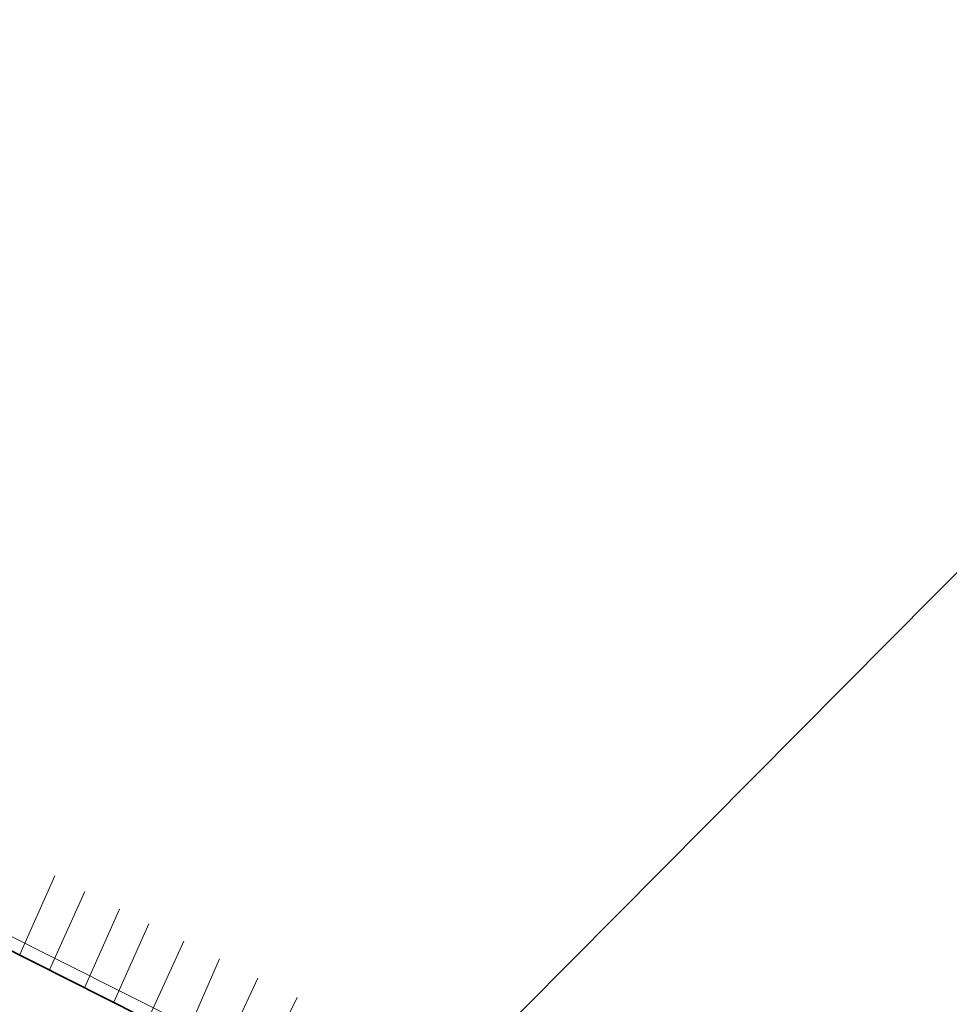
# Model space of a CAD drawing. Header units: metres. Extents: x 7501691 to 7504871, y 5814048 to 5814963.
# Tile 21 of 89: x 7502161 to 7502267, y 5814558 to 5814669. Entities that reach past the tile are written whole.
import ezdxf

# ---------------------------------------------------------------- set-up
doc = ezdxf.new("R2010")
doc.units = ezdxf.units.M
doc.header["$MEASUREMENT"] = 0
for name, pattern in [('1', [0]), ('GDE', [0]), ('KOJ', [0]), ('WSQ', [1.75, 1.25, -0.5])]:
    doc.linetypes.add(name, pattern=pattern)
doc.layers.get('0').update_dxf_attribs({"linetype": 'CONTINUOUS'})
for name, color, linetype, lineweight in [('Dzialki', 7, 'GDE', 18), ('EDZPD_L_0', 7, 'GDE', 20), ('SDRPK_L_0', 7, 'KOJ', 35), ('WUKPS_L_6', 7, 'WSQ', 18)]:
    doc.layers.add(name, color=color, linetype=linetype, lineweight=lineweight)

msp = doc.modelspace()

# ---------------------------------------------------------------- linework, layer by layer
at = {"color": 6, "linetype": 'Continuous'}
msp.add_lwpolyline([(7501690.64264, 5814853.18776), (7502800.37644, 5814047.53357), (7501712.58653, 5814047.53357), (7502621.69049, 5814962.90721)], dxfattribs=at)
at = {"layer": 'Dzialki'}
msp.add_line((7502005.96, 5814642.64), (7502273.74, 5814508.55), dxfattribs=at)
at = {"layer": 'EDZPD_L_0', "linetype": 'GDE'}
msp.add_line((7502273.73507, 5814508.555), (7502005.96008, 5814642.63896), dxfattribs=at)
at = {"layer": 'SDRPK_L_0', "linetype": 'KOJ'}
msp.add_line((7502175.38118, 5814556.15558), (7502133.30094, 5814577.34276), dxfattribs=at)
at = {"layer": 'WUKPS_L_6', "linetype": '1'}
for p, q in [((7502165.46138, 5814572.12643), (7502161.50725, 5814563.1904)), ((7502168.86984, 5814570.34343), (7502164.86271, 5814561.47803)), ((7502172.80809, 5814568.34861), (7502168.88925, 5814559.51854)), ((7502176.14588, 5814566.6892), (7502172.17408, 5814557.78849)), ((7502180.08413, 5814564.71204), (7502176.04169, 5814555.86429)), ((7502184.16365, 5814562.71723), (7502180.22718, 5814553.78121)), ((7502188.50809, 5814560.51057), (7502184.34203, 5814551.71578)), ((7502192.94083, 5814558.32157), (7502188.65115, 5814549.5091))]:
    msp.add_line(p, q, dxfattribs=at)

doc.saveas('drawing.dxf')
